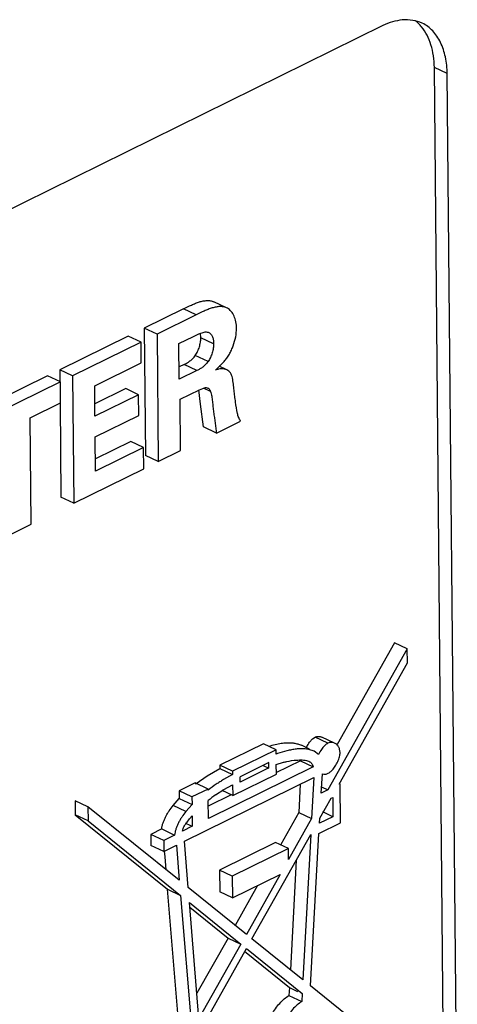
# Model space of a CAD drawing. Header units: inches. Extents: x 0 to 34, y 0 to 22.
# Tile 38 of 60: x 25.574 to 25.816, y 14.614 to 15.158. Entities that reach past the tile are written whole.
import ezdxf

# ---------------------------------------------------------------- set-up
doc = ezdxf.new("R2010")
doc.units = ezdxf.units.IN
doc.header["$LTSCALE"] = 1.87
doc.header["$MEASUREMENT"] = 0
doc.layers.get('0').update_dxf_attribs({"linetype": 'CONTINUOUS'})

msp = doc.modelspace()

# ---------------------------------------------------------------- linework, layer by layer
at = {"color": 7, "linetype": 'CONTINUOUS'}
for p, q in [((25.7750839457, 15.1549221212), (24.9583012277, 14.7529085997)), ((25.8106940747, 15.1284171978), (25.8035937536, 15.1317542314)), ((25.8091686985, 14.5268575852), (25.8035937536, 15.1317542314)), ((25.8162690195, 14.5235205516), (25.8106940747, 15.1284171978)), ((25.6887564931, 14.9990746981), (25.681656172, 15.0024117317)), ((25.6892248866, 14.9988307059), (25.6887531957, 14.9990675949)), ((25.6649567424, 14.9985075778), (25.6432961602, 14.9878464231)), ((25.6720570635, 14.9951705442), (25.6503964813, 14.9845093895)), ((25.6720570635, 14.9951705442), (25.6649567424, 14.9985075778)), ((25.6503964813, 14.9845093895), (25.6432961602, 14.9878464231)), ((25.6432961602, 14.9878464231), (25.6439449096, 14.9174553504)), ((25.63444377, 14.9834893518), (25.5965961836, 14.9648610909)), ((25.6415440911, 14.9801523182), (25.63444377, 14.9834893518)), ((25.6503964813, 14.9845093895), (25.6510452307, 14.9141183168)), ((25.6624659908, 14.9792939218), (25.6705927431, 14.9832938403)), ((25.6705927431, 14.9832938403), (25.6735505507, 14.9847088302)), ((25.6735505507, 14.9847088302), (25.6763290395, 14.9856656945)), ((25.67453529, 14.9824866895), (25.6743018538, 14.9849964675)), ((25.6816356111, 14.979149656), (25.67453529, 14.9824866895)), ((25.6785919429, 14.9855712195), (25.6789718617, 14.9854260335)), ((25.6415440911, 14.9801523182), (25.6036965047, 14.9615240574)), ((25.6416499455, 14.9686668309), (25.6415440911, 14.9801523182)), ((25.6626471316, 14.9596396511), (25.6624659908, 14.9792939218)), ((25.6785776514, 14.9694277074), (25.6714773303, 14.972764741)), ((25.6159210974, 14.9560033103), (25.6416499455, 14.9686668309)), ((25.6653165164, 14.967785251), (25.662584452, 14.9664405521)), ((25.6724168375, 14.9644482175), (25.6653165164, 14.967785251)), ((25.6840031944, 14.9658740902), (25.6875083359, 14.969444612)), ((25.6889543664, 14.9647907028), (25.6847641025, 14.9667600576)), ((25.5899109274, 14.9615706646), (25.5440979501, 14.939021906)), ((25.5970112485, 14.958233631), (25.5899109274, 14.9615706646)), ((25.6036965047, 14.9615240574), (25.5965961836, 14.9648610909)), ((25.5965961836, 14.9648610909), (25.5966572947, 14.9582303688)), ((25.6036965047, 14.9615240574), (25.6043452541, 14.8911329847)), ((25.6724168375, 14.9644482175), (25.6626471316, 14.9596396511)), ((25.6826315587, 14.9646738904), (25.6840031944, 14.9658740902)), ((25.5970112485, 14.958233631), (25.5511982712, 14.9356848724)), ((25.5971189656, 14.9465460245), (25.5970112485, 14.958233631)), ((25.6160755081, 14.9392493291), (25.6159210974, 14.9560033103)), ((25.6330610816, 14.9544412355), (25.6160128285, 14.9460502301)), ((25.6401614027, 14.951104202), (25.6160755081, 14.9392493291)), ((25.6401614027, 14.951104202), (25.6330610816, 14.9544412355)), ((25.6402672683, 14.9396174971), (25.6401614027, 14.951104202)), ((25.6631415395, 14.9486316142), (25.6737708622, 14.9538632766)), ((25.674414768, 14.9457879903), (25.6734367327, 14.9537270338)), ((25.6737708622, 14.9538632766), (25.6765457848, 14.9549051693)), ((25.6799110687, 14.9528711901), (25.6760107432, 14.9547042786)), ((25.5803099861, 14.9382727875), (25.5971189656, 14.9465460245)), ((25.5967650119, 14.9465427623), (25.597244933, 14.8944700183)), ((25.6634035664, 14.9202009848), (25.6631415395, 14.9486316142)), ((25.6760822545, 14.9332730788), (25.674414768, 14.9457879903)), ((25.6161813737, 14.9277626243), (25.6402672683, 14.9396174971)), ((25.5808510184, 14.8795693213), (25.5803099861, 14.9382727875)), ((25.6831825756, 14.9299360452), (25.6965530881, 14.936516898)), ((25.6831825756, 14.9299360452), (25.6760822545, 14.9332730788)), ((25.616356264, 14.9087865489), (25.6161813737, 14.9277626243)), ((25.6358444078, 14.9252101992), (25.6162935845, 14.9155874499)), ((25.6429447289, 14.9218731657), (25.6358444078, 14.9252101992)), ((25.6429447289, 14.9218731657), (25.616356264, 14.9087865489)), ((25.6430524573, 14.9101843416), (25.6429447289, 14.9218731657)), ((25.6510452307, 14.9141183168), (25.6439449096, 14.9174553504)), ((25.6510452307, 14.9141183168), (25.6634035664, 14.9202009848)), ((25.6043452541, 14.8911329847), (25.6430524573, 14.9101843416)), ((25.6043452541, 14.8911329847), (25.597244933, 14.8944700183)), ((25.5686550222, 14.8735665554), (25.5808510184, 14.8795693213)), ((25.781540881, 14.814037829), (25.7498565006, 14.757839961)), ((25.7886412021, 14.8107007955), (25.781540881, 14.814037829)), ((25.7886412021, 14.8107007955), (25.7447643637, 14.7328774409)), ((25.788691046, 14.8029475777), (25.7886412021, 14.8107007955)), ((25.7509043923, 14.7358995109), (25.788691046, 14.8029475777)), ((25.736309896, 14.7609893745), (25.7376870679, 14.7619318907)), ((25.7447873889, 14.7585948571), (25.7376870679, 14.7619318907)), ((25.7484636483, 14.7586252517), (25.7413633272, 14.7619622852)), ((25.709096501, 14.7583321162), (25.684981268, 14.7464628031)), ((25.7161968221, 14.7549950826), (25.692081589, 14.7431257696)), ((25.7161968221, 14.7549950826), (25.709096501, 14.7583321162)), ((25.7162188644, 14.7526034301), (25.7161968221, 14.7549950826)), ((25.7346013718, 14.755366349), (25.7301326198, 14.7574665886)), ((25.7396660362, 14.7524538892), (25.737231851, 14.754127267)), ((25.7295763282, 14.7489463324), (25.7159825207, 14.7422555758)), ((25.7295763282, 14.7489463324), (25.7366766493, 14.7456092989)), ((25.7335772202, 14.7488957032), (25.7342930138, 14.7486162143)), ((25.6779756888, 14.7405596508), (25.6849976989, 14.7446800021)), ((25.7366766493, 14.7456092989), (25.6787185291, 14.717082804)), ((25.692081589, 14.7431257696), (25.684981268, 14.7464628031)), ((25.684981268, 14.7464628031), (25.6849976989, 14.7446800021)), ((25.6849976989, 14.7446800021), (25.69209802, 14.7413429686)), ((25.692081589, 14.7431257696), (25.69209802, 14.7413429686)), ((25.7120559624, 14.7478651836), (25.6963188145, 14.7401194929)), ((25.7120827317, 14.7449606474), (25.6963464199, 14.7371242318)), ((25.7089564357, 14.7463396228), (25.7120835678, 14.7448699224)), ((25.7120827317, 14.7449606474), (25.7120559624, 14.7478651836)), ((25.7162719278, 14.7468459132), (25.72024867, 14.7480603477)), ((25.7163205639, 14.7415687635), (25.7162719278, 14.7468459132)), ((25.6654771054, 14.7044560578), (25.7369983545, 14.7396582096)), ((25.6719914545, 14.7364258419), (25.6779756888, 14.7405596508)), ((25.69209802, 14.7413429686), (25.6870894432, 14.7384707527)), ((25.6922053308, 14.7296994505), (25.7163205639, 14.7415687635)), ((25.6963464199, 14.7371242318), (25.6963188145, 14.7401194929)), ((25.7369983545, 14.7396582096), (25.7357786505, 14.7169396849)), ((25.7411139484, 14.7310807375), (25.7417191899, 14.7417660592)), ((25.6714686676, 14.7366453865), (25.6625703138, 14.7322656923)), ((25.6696706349, 14.7289286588), (25.6625703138, 14.7322656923)), ((25.6625703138, 14.7322656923), (25.6626086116, 14.7281102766)), ((25.6785689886, 14.733308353), (25.6696706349, 14.7289286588)), ((25.6785689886, 14.733308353), (25.6714686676, 14.7366453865)), ((25.6785746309, 14.7326961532), (25.6785689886, 14.733308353)), ((25.6827428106, 14.7300556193), (25.6872563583, 14.7329454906)), ((25.6922053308, 14.7296994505), (25.6864276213, 14.7324148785)), ((25.6872563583, 14.7329454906), (25.692150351, 14.7356649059)), ((25.692150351, 14.7356649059), (25.6922053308, 14.7296994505)), ((25.7295212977, 14.7359780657), (25.7286783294, 14.7202767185)), ((25.7447643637, 14.7328774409), (25.7411139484, 14.7310807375)), ((25.7413077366, 14.7345019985), (25.7447643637, 14.7328774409)), ((25.7515060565, 14.7361956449), (25.7509043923, 14.7358995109)), ((25.7517051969, 14.7145883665), (25.7515060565, 14.7361956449)), ((25.6121546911, 14.7235212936), (25.60505437, 14.7268583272)), ((25.60505437, 14.7268583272), (25.6051521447, 14.7191274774)), ((25.6591992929, 14.7242145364), (25.6626086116, 14.7281102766)), ((25.6626086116, 14.7281102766), (25.6697089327, 14.724773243)), ((25.6696706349, 14.7289286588), (25.6697089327, 14.724773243)), ((25.6787185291, 14.717082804), (25.6786274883, 14.7269609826)), ((25.6913185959, 14.7301162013), (25.6786558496, 14.723883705)), ((25.7403234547, 14.7171248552), (25.7466317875, 14.7283182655)), ((25.7466317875, 14.7283182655), (25.7474059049, 14.7286992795)), ((25.7474059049, 14.7286992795), (25.7475043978, 14.7180125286)), ((25.6626593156, 14.682867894), (25.6121546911, 14.7235212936)), ((25.6121546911, 14.7235212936), (25.6122524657, 14.7157904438)), ((25.666299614, 14.7208775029), (25.6591992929, 14.7242145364)), ((25.6697089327, 14.724773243), (25.666299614, 14.7208775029)), ((25.6051521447, 14.7191274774), (25.6562317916, 14.6779170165)), ((25.6122524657, 14.7157904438), (25.6051521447, 14.7191274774)), ((25.6122524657, 14.7157904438), (25.6633321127, 14.674579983)), ((25.6669282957, 14.714978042), (25.6683397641, 14.7167702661)), ((25.6683397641, 14.7167702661), (25.6697664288, 14.7185347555)), ((25.6697664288, 14.7185347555), (25.6698201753, 14.7127031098)), ((25.7286783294, 14.7202767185), (25.7187866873, 14.7027321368)), ((25.7357786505, 14.7169396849), (25.7230082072, 14.6942890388)), ((25.7286783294, 14.7202767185), (25.7357786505, 14.7169396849)), ((25.7475043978, 14.7180125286), (25.7401692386, 14.7144022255)), ((25.7401692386, 14.7144022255), (25.7403234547, 14.7171248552)), ((25.7475043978, 14.7180125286), (25.7419643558, 14.7206162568)), ((25.6529447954, 14.7112289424), (25.6469357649, 14.7082713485)), ((25.6529447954, 14.7112289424), (25.6600451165, 14.7078919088)), ((25.6698201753, 14.7127031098), (25.6645206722, 14.7100947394)), ((25.6645206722, 14.7100947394), (25.6648091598, 14.7115778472)), ((25.666483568, 14.7142712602), (25.6698201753, 14.7127031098)), ((25.7398492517, 14.7087529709), (25.7517051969, 14.7145883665)), ((25.6540360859, 14.704934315), (25.6469357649, 14.7082713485)), ((25.6469357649, 14.7082713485), (25.6469918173, 14.7021895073)), ((25.6600434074, 14.7077828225), (25.6540360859, 14.704934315)), ((25.6540360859, 14.704934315), (25.6540921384, 14.6988524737)), ((25.7028050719, 14.6505528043), (25.7353111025, 14.7082310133)), ((25.7353111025, 14.7082310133), (25.7309962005, 14.6278605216)), ((25.7350810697, 14.6245724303), (25.7398492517, 14.7087529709)), ((25.6540921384, 14.6988524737), (25.6469918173, 14.7021895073)), ((25.6540921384, 14.6988524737), (25.6610733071, 14.7022885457)), ((25.6610733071, 14.7022885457), (25.6626593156, 14.682867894)), ((25.6675837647, 14.6789039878), (25.6654771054, 14.7044560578)), ((25.7158517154, 14.7037207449), (25.6848663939, 14.6884700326)), ((25.7229520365, 14.7003837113), (25.691966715, 14.685132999)), ((25.7229520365, 14.7003837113), (25.7158517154, 14.7037207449)), ((25.7230082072, 14.6942890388), (25.7229520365, 14.7003837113)), ((25.6547714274, 14.6958551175), (25.6545095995, 14.6990579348)), ((25.6553515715, 14.6887506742), (25.6547714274, 14.6958551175)), ((25.7272708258, 14.6940601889), (25.7240182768, 14.6334773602)), ((25.691966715, 14.685132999), (25.6848663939, 14.6884700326)), ((25.6848663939, 14.6884700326), (25.6849771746, 14.6764500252)), ((25.691966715, 14.685132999), (25.6920774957, 14.6731129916)), ((25.6920774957, 14.6731129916), (25.7183634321, 14.6860507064)), ((25.7183634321, 14.6860507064), (25.6997404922, 14.6530196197)), ((25.6562317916, 14.6779170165), (25.6633321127, 14.674579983)), ((25.6624456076, 14.6028012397), (25.6562317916, 14.6779170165)), ((25.6997404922, 14.6530196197), (25.6675837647, 14.6789039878)), ((25.7059319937, 14.679932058), (25.6935624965, 14.6579925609)), ((25.6633321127, 14.674579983), (25.6695459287, 14.5994642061)), ((25.6920774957, 14.6731129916), (25.6849771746, 14.6764500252)), ((25.6682686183, 14.670597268), (25.6967125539, 14.647649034)), ((25.6735480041, 14.6065625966), (25.6682686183, 14.670597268)), ((25.6684798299, 14.6680354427), (25.6896122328, 14.6509860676)), ((25.6896122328, 14.6509860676), (25.672402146, 14.6204609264)), ((25.6896122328, 14.6509860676), (25.6967125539, 14.647649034)), ((25.7309962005, 14.6278605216), (25.7028050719, 14.6505528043)), ((25.6967125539, 14.647649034), (25.6735480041, 14.6065625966)), ((25.6741178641, 14.5996506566), (25.699775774, 14.6451776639)), ((25.699775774, 14.6451776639), (25.7305911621, 14.6203161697)), ((25.6986071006, 14.6437291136), (25.723490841, 14.6236532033)), ((25.723490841, 14.6236532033), (25.7232572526, 14.6193023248)), ((25.723490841, 14.6236532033), (25.7280186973, 14.6215251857)), ((25.7814079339, 14.5872818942), (25.7350810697, 14.6245724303)), ((25.7232572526, 14.6193023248), (25.7303575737, 14.6159652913)), ((25.7305911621, 14.6203161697), (25.7303575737, 14.6159652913))]:
    msp.add_line(p, q, dxfattribs=at)
for centre, radius, start, end in [((25.7503191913, 14.7473253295), 0.0196685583, 147.8066535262, 154.5062591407), ((25.7571096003, 14.7441592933), 0.0193152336, 145.3325655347, 154.56842693), ((25.7425343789, 14.6770029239), 0.0800496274, 108.6964062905, 109.1923164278), ((25.7430173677, 14.6460030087), 0.1080657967, 121.1671062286, 122.4375220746), ((25.7221193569, 14.6698682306), 0.0833229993, 126.9852519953, 127.4317481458), ((25.7326127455, 14.6619452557), 0.0890270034, 123.7735921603, 127.3718644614), ((25.7381960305, 14.6536241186), 0.0990476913, 122.4483457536, 123.7824019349), ((25.7192426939, 14.677233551), 0.0642060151, 124.6443512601, 129.2404565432)]:
    msp.add_arc(centre, radius, start, end, dxfattribs=at)
for points, knots in [([(25.7858921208, 15.1580501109), (25.7840748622, 15.1578940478), (25.780349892, 15.1571717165), (25.7768270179, 15.1557800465), (25.7750839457, 15.1549221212)], [0, 0, 0, 0, 0.4842279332, 1, 1, 1, 1]), ([(25.7969149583, 15.1562405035), (25.7952507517, 15.1570226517), (25.7915987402, 15.1581182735), (25.7878022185, 15.1582141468), (25.7858921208, 15.1580501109)], [0, 0, 0, 0, 0.4895783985, 1, 1, 1, 1]), ([(25.7965390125, 15.1542733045), (25.7962893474, 15.1545761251), (25.7952791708, 15.1557391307), (25.7941427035, 15.1567943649), (25.7932329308, 15.1574944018)], [0, 0, 0, 0, 0.2547850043, 1, 1, 1, 1]), ([(25.8035937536, 15.1317542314), (25.8035735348, 15.1339480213), (25.8032509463, 15.1382202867), (25.8015163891, 15.1460198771), (25.7989072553, 15.1514008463), (25.7965390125, 15.1542733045)], [0, 0, 0, 0, 0.274698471, 0.5338583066, 1, 1, 1, 1]), ([(25.8106940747, 15.1284171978), (25.8106655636, 15.1315107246), (25.8100627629, 15.1374475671), (25.8077971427, 15.1444024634), (25.8051199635, 15.1491104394), (25.802771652, 15.1520840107), (25.8000462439, 15.1545189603), (25.797980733, 15.1557396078), (25.7969149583, 15.1562405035)], [0, 0, 0, 0, 0.2844959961, 0.544801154, 0.6657603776, 0.7809902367, 0.8917055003, 1, 1, 1, 1]), ([(25.6649567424, 14.9985075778), (25.6663977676, 14.999239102), (25.6685644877, 15.0003200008), (25.6715088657, 15.0015706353), (25.6736978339, 15.0023441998), (25.6758390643, 15.0028922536), (25.6779049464, 15.0031498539), (25.6798696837, 15.0030462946), (25.6810965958, 15.0026747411), (25.6816563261, 15.0024116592)], [0, 0, 0, 0, 0.2743676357, 0.4108409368, 0.5428748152, 0.6681651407, 0.7854090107, 0.8949987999, 1, 1, 1, 1]), ([(25.6887565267, 14.9990746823), (25.6881967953, 14.9993377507), (25.6869698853, 14.9997092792), (25.6850051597, 14.9998128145), (25.6829392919, 14.9995552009), (25.680798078, 14.9990071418), (25.6786091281, 14.9982335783), (25.6756647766, 14.9969829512), (25.6734980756, 14.9959020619), (25.6720570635, 14.9951705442)], [0, 0, 0, 0, 0.1050011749, 0.2145911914, 0.3318352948, 0.4571257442, 0.5891596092, 0.7256327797, 1, 1, 1, 1]), ([(25.6942774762, 14.9877251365), (25.6942662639, 14.9889416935), (25.6940423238, 14.9912777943), (25.693078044, 14.9944868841), (25.6917364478, 14.9967337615), (25.6903670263, 14.9980792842), (25.6896138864, 14.9986043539), (25.6892248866, 14.9988307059)], [0, 0, 0, 0, 0.2868131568, 0.5494300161, 0.7847126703, 0.8938986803, 1, 1, 1, 1]), ([(25.6875083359, 14.969444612), (25.6880301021, 14.9700603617), (25.6890401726, 14.9713554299), (25.6903748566, 14.973467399), (25.6915320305, 14.9757449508), (25.6928238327, 14.9789108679), (25.6939337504, 14.9828985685), (25.6942918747, 14.9861628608), (25.6942774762, 14.9877251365)], [0, 0, 0, 0, 0.1219503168, 0.2477638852, 0.3769042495, 0.5074497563, 0.7639308, 1, 1, 1, 1]), ([(25.6714773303, 14.972764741), (25.6717259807, 14.9731168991), (25.6722013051, 14.9738477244), (25.6730278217, 14.9754052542), (25.6738196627, 14.9774717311), (25.6744000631, 14.9799879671), (25.6745427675, 14.9816753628), (25.67453529, 14.9824866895)], [0, 0, 0, 0, 0.1250986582, 0.2526272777, 0.511125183, 0.7645522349, 1, 1, 1, 1]), ([(25.6763290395, 14.9856656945), (25.6767175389, 14.9857422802), (25.6774806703, 14.9858312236), (25.6782497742, 14.9857023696), (25.6785919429, 14.9855712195)], [0, 0, 0, 0, 0.5193687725, 1, 1, 1, 1]), ([(25.6789715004, 14.9854252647), (25.6794315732, 14.9852090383), (25.6800536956, 14.9846767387), (25.6806561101, 14.9837810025), (25.6810341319, 14.9829844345), (25.6813179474, 14.9821057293), (25.6815719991, 14.9808245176), (25.6816293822, 14.9798255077), (25.6816356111, 14.979149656)], [0, 0, 0, 0, 0.2133711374, 0.3296421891, 0.4527318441, 0.5819258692, 0.7163114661, 1, 1, 1, 1]), ([(25.6816356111, 14.979149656), (25.6816430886, 14.9783383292), (25.6815003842, 14.9766509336), (25.6809199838, 14.9741346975), (25.6801281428, 14.9720682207), (25.6793016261, 14.9705106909), (25.6788263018, 14.9697798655), (25.6785776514, 14.9694277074)], [0, 0, 0, 0, 0.2354477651, 0.488874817, 0.7473727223, 0.8749013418, 1, 1, 1, 1]), ([(25.6653165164, 14.967785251), (25.6658593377, 14.968052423), (25.6669795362, 14.9686225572), (25.6686079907, 14.969697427), (25.6701715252, 14.9710588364), (25.6710742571, 14.9721617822), (25.6714773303, 14.972764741)], [0, 0, 0, 0, 0.2264919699, 0.4700644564, 0.7284841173, 1, 1, 1, 1]), ([(25.6785776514, 14.9694277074), (25.6781745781, 14.9688247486), (25.6772718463, 14.9677218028), (25.6757083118, 14.9663603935), (25.6740798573, 14.9652855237), (25.6729596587, 14.9647153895), (25.6724168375, 14.9644482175)], [0, 0, 0, 0, 0.2715158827, 0.5299355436, 0.7735080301, 1, 1, 1, 1]), ([(25.6889543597, 14.9647907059), (25.6880304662, 14.965224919), (25.6863974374, 14.965467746), (25.6842623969, 14.965197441), (25.68317026, 14.9648771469), (25.6826315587, 14.9646738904)], [0, 0, 0, 0, 0.474380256, 0.7324422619, 1, 1, 1, 1]), ([(25.6929423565, 14.9535156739), (25.692795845, 14.9546724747), (25.6926369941, 14.9564133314), (25.6923389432, 14.9586986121), (25.6920302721, 14.9603272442), (25.6915905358, 14.9618141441), (25.6910589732, 14.9629154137), (25.6905106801, 14.9636474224), (25.6898934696, 14.9642584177), (25.6893412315, 14.9646088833), (25.6889543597, 14.9647907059)], [0, 0, 0, 0, 0.2802411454, 0.420012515, 0.553777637, 0.6782055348, 0.7918653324, 0.8452756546, 0.8972642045, 1, 1, 1, 1]), ([(25.6765457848, 14.9549051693), (25.6768831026, 14.9549729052), (25.6775388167, 14.955050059), (25.6782002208, 14.954916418), (25.6784812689, 14.9547843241)], [0, 0, 0, 0, 0.5255949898, 1, 1, 1, 1]), ([(25.6784812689, 14.9547843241), (25.6786492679, 14.9547053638), (25.6789726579, 14.9544893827), (25.6793645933, 14.9540366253), (25.6796815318, 14.9534878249), (25.6798415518, 14.9530828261), (25.6799110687, 14.9528711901)], [0, 0, 0, 0, 0.2273037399, 0.4685846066, 0.7272291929, 1, 1, 1, 1]), ([(25.6799110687, 14.9528711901), (25.6802103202, 14.9520049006), (25.6806282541, 14.9501517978), (25.680913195, 14.9477850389), (25.6811145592, 14.9458351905), (25.6813323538, 14.9438847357), (25.6816376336, 14.9414674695), (25.6820277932, 14.9385818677), (25.6824206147, 14.9356993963), (25.6827750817, 14.9328138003), (25.683029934, 14.9308907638), (25.6831825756, 14.9299360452)], [0, 0, 0, 0, 0.1185976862, 0.2445063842, 0.308518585, 0.3722383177, 0.4984622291, 0.6237827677, 0.7490368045, 0.8748904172, 1, 1, 1, 1]), ([(25.6947871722, 14.9407358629), (25.694303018, 14.9428106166), (25.6938675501, 14.9460071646), (25.693340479, 14.9502778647), (25.6930710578, 14.9524359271), (25.6929423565, 14.9535156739)], [0, 0, 0, 0, 0.4948907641, 0.7474111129, 1, 1, 1, 1]), ([(25.6965530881, 14.936516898), (25.6961198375, 14.9371064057), (25.6955558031, 14.9380972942), (25.6950656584, 14.9395546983), (25.6948807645, 14.9403370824), (25.6947871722, 14.9407358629)], [0, 0, 0, 0, 0.4766048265, 0.7331499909, 1, 1, 1, 1]), ([(25.7336745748, 14.7578043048), (25.7340600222, 14.7584161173), (25.7348621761, 14.7595448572), (25.7358122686, 14.760558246), (25.736309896, 14.7609893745)], [0, 0, 0, 0, 0.5234150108, 1, 1, 1, 1]), ([(25.7376870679, 14.7619318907), (25.7379859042, 14.7620789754), (25.7386021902, 14.7623029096), (25.7395620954, 14.7624114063), (25.7404963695, 14.7623000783), (25.7410839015, 14.7620936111), (25.7413633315, 14.7619622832)], [0, 0, 0, 0, 0.2630398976, 0.5124365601, 0.756166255, 1, 1, 1, 1]), ([(25.7121876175, 14.7569371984), (25.7133324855, 14.7572812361), (25.7155987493, 14.7578979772), (25.7179000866, 14.7583771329), (25.7190386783, 14.7585540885)], [0, 0, 0, 0, 0.5091967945, 1, 1, 1, 1]), ([(25.737232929, 14.7541295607), (25.7364477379, 14.7544985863), (25.7348071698, 14.7550455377), (25.7322876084, 14.7554905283), (25.7297581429, 14.7555922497), (25.7272296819, 14.7554051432), (25.724685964, 14.7549875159), (25.7212077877, 14.7541944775), (25.7186081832, 14.7534151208), (25.7168741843, 14.7528283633)], [0, 0, 0, 0, 0.1246857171, 0.2467495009, 0.3667995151, 0.4874759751, 0.6105226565, 0.7369163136, 1, 1, 1, 1]), ([(25.7190386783, 14.7585540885), (25.7199653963, 14.7586981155), (25.7215918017, 14.7588807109), (25.7239262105, 14.7589020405), (25.7260270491, 14.7587007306), (25.7281178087, 14.7582557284), (25.7294783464, 14.7577740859), (25.7301326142, 14.7574665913)], [0, 0, 0, 0, 0.2489832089, 0.4335699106, 0.6188862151, 0.8080745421, 1, 1, 1, 1]), ([(25.7447873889, 14.7585948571), (25.7444650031, 14.7584361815), (25.7438197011, 14.7580219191), (25.7425659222, 14.7569180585), (25.7417394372, 14.755890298), (25.741223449, 14.7551460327)], [0, 0, 0, 0, 0.215524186, 0.4567893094, 1, 1, 1, 1]), ([(25.748463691, 14.7586252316), (25.7481842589, 14.7587565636), (25.7475967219, 14.7589630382), (25.7466624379, 14.7590743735), (25.7457025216, 14.7589658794), (25.7450862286, 14.7587419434), (25.7447873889, 14.7585948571)], [0, 0, 0, 0, 0.2438338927, 0.4875635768, 0.7369601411, 1, 1, 1, 1]), ([(25.7514933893, 14.7535587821), (25.7514882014, 14.7541216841), (25.7513344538, 14.7552158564), (25.7506870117, 14.7566868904), (25.7497202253, 14.7578627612), (25.748897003, 14.7584215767), (25.748463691, 14.7586252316)], [0, 0, 0, 0, 0.2723737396, 0.5268548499, 0.7683383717, 1, 1, 1, 1]), ([(25.72024867, 14.7480603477), (25.720839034, 14.7482142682), (25.7232091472, 14.7487828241), (25.7256313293, 14.7491445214), (25.7274542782, 14.7492708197)], [0, 0, 0, 0, 0.2503055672, 1, 1, 1, 1]), ([(25.7274542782, 14.7492708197), (25.7279756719, 14.7493069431), (25.7290234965, 14.7493550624), (25.7305888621, 14.7493601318), (25.7321189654, 14.7492501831), (25.7331103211, 14.7490454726), (25.7335772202, 14.7488957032)], [0, 0, 0, 0, 0.2543448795, 0.5103074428, 0.7613794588, 1, 1, 1, 1]), ([(25.7342930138, 14.7486162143), (25.7345775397, 14.7484824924), (25.7351242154, 14.7481634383), (25.7358288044, 14.7475010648), (25.7363743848, 14.7466371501), (25.7365952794, 14.7459680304), (25.7366766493, 14.7456092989)], [0, 0, 0, 0, 0.2371560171, 0.4737250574, 0.7225150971, 1, 1, 1, 1]), ([(25.7471543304, 14.7437435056), (25.7477777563, 14.7444169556), (25.7489152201, 14.7459367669), (25.7502637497, 14.7484219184), (25.7510745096, 14.750622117), (25.7514317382, 14.7523435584), (25.751497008, 14.7531661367), (25.7514933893, 14.7535587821)], [0, 0, 0, 0, 0.2519697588, 0.5180567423, 0.7744433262, 0.8921895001, 1, 1, 1, 1]), ([(25.7449404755, 14.741984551), (25.7453372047, 14.7421798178), (25.7461277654, 14.7427158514), (25.7468118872, 14.7433735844), (25.7471543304, 14.7437435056)], [0, 0, 0, 0, 0.4672862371, 1, 1, 1, 1]), ([(25.7417191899, 14.7417660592), (25.7422248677, 14.7415943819), (25.7433429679, 14.7414324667), (25.7444344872, 14.7417355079), (25.7449404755, 14.741984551)], [0, 0, 0, 0, 0.4863700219, 1, 1, 1, 1]), ([(25.6529447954, 14.7112289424), (25.6529675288, 14.7118060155), (25.653211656, 14.7129754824), (25.6537330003, 14.7146953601), (25.6544029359, 14.716413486), (25.6551946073, 14.7180937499), (25.6560880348, 14.7197257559), (25.6573758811, 14.7218008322), (25.6584487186, 14.7232754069), (25.6591992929, 14.7242145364)], [0, 0, 0, 0, 0.1188207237, 0.2435939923, 0.3700939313, 0.4976900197, 0.6255428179, 0.7526525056, 1, 1, 1, 1]), ([(25.666299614, 14.7208775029), (25.6655425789, 14.7199302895), (25.6644610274, 14.7184425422), (25.6631643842, 14.7163482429), (25.6622662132, 14.7147009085), (25.6614720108, 14.7130050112), (25.6608031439, 14.7112707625), (25.6602847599, 14.7095397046), (25.6600512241, 14.7083606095), (25.6600420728, 14.707782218)], [0, 0, 0, 0, 0.2476238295, 0.3748791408, 0.5028574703, 0.6305453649, 0.7570955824, 0.8818691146, 1, 1, 1, 1]), ([(25.6648091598, 14.7115778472), (25.6650346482, 14.7121834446), (25.6656989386, 14.713361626), (25.6665030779, 14.7144310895), (25.6669282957, 14.714978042)], [0, 0, 0, 0, 0.482605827, 1, 1, 1, 1]), ([(25.7101562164, 14.594637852), (25.7101457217, 14.5957765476), (25.7103161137, 14.5981366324), (25.7110330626, 14.6016962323), (25.7121958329, 14.6052903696), (25.7142803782, 14.6099009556), (25.7171311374, 14.6140288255), (25.7205205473, 14.6173773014), (25.7223354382, 14.6187331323), (25.7232572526, 14.6193023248)], [0, 0, 0, 0, 0.1178449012, 0.2438900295, 0.3749924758, 0.5078726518, 0.7667068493, 0.8878840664, 1, 1, 1, 1]), ([(25.7303575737, 14.6159652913), (25.7294357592, 14.6153960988), (25.7276208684, 14.6140402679), (25.7242314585, 14.6106917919), (25.7213806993, 14.6065639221), (25.7192961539, 14.601953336), (25.7181333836, 14.5983591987), (25.7174164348, 14.5947995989), (25.7172460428, 14.592439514), (25.7172565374, 14.5913008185)], [0, 0, 0, 0, 0.1121159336, 0.2332931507, 0.4921273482, 0.6250075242, 0.7561099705, 0.8821550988, 1, 1, 1, 1])]:
    msp.add_open_spline(points, degree=3, knots=knots, dxfattribs=at)

doc.saveas('drawing.dxf')
